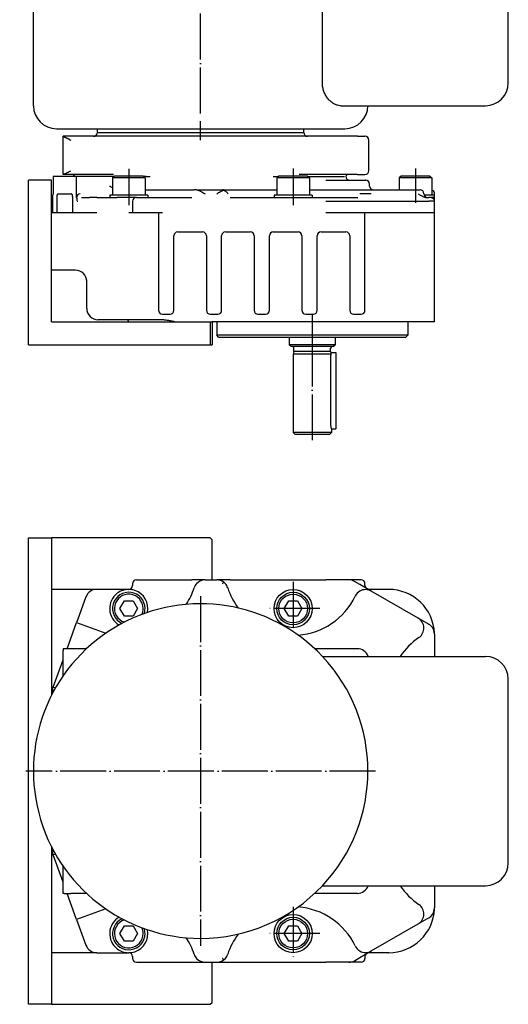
# Model space of a CAD drawing. Header units: inches. Extents: x -410 to 301, y -895 to 257.
# Tile 29 of 32: x -209 to -81, y -258 to 0. Entities that reach past the tile are written whole.
import ezdxf

# ---------------------------------------------------------------- set-up
doc = ezdxf.new("R2010")
doc.units = ezdxf.units.IN
doc.linetypes.add('DOT_CENTER', pattern=[14, 12, -1, 0, -1])
doc.layers.add('1', color=7, linetype='Continuous')

# ---------------------------------------------------------------- blocks, each defined once
blk = doc.blocks.new('20W_30W_Motor__25', base_point=(-205.25, -240.25))
at = {"color": 7, "linetype": 'Continuous'}
for p, q in [((-129.66, -166.5), (-87, -166.5)), ((-81, -220.5), (-81, -172.5)), ((-129.66, -226.5), (-87, -226.5))]:
    blk.add_line(p, q, dxfattribs=at)
for centre, radius, start, end in [((-161.5, -196.5), 43.75, 43.2918, 270), ((-161.5, -196.5), 43.75, 316.7082, 43.2918), ((-87, -172.5), 6, 0, 90), ((-87, -220.5), 6, 270, 0), ((-161.5, -196.5), 43.75, 270, 316.7082)]:
    blk.add_arc(centre, radius, start, end, dxfattribs=at)
at = {"layer": '1', "color": 2, "linetype": 'DOT_CENTER'}
for p, q in [((-161.5, -150.75), (-161.5, -242.25)), ((-115.75, -196.5), (-207.25, -196.5))]:
    blk.add_line(p, q, dxfattribs=at)
blk = doc.blocks.new('001_G21_BF_B3_20W_30W_Motor_verschmolzen__26', base_point=(-206.5, -257.5))
at = {"color": 7, "linetype": 'Continuous'}
for p, q in [((-206.5, -257.5), (-206.5, -135.5)), ((-206.5, -135.5), (-200.5, -135.5)), ((-200.5, -135.5), (-200.5, -149)), ((-159, -135.5), (-200.5, -135.5)), ((-158.5, -136), (-159, -135.5)), ((-158.5, -146.5), (-158.5, -136)), ((-178.3, -146.5), (-163.8, -146.5)), ((-160.33, -146.5), (-163.8, -146.5)), ((-160.33, -146.5), (-157.27, -146.5)), ((-153.8, -146.5), (-157.27, -146.5)), ((-153.8, -146.5), (-128.75, -146.5)), ((-122.75, -146.5), (-128.75, -146.5)), ((-119.5, -146.5), (-122.75, -146.5)), ((-200.5, -149), (-200.5, -176.67)), ((-188.69, -149), (-200.5, -149)), ((-180.3, -149), (-188.69, -149)), ((-179.3, -147.5), (-179.3, -148)), ((-119.85, -147.71), (-121.25, -146.9)), ((-116.85, -149.45), (-119.85, -147.71)), ((-118.5, -148), (-118.5, -147.5)), ((-112.3, -149), (-117.5, -149)), ((-191.51, -150.97), (-193.61, -156.74)), ((-104.59, -156.52), (-116.85, -149.45)), ((-182.61, -154), (-181.45, -152)), ((-181.45, -156), (-182.61, -154)), ((-181.45, -152), (-179.15, -152)), ((-179.15, -152), (-177.99, -154)), ((-177.99, -154), (-179.15, -156)), ((-139.61, -154), (-138.45, -152)), ((-138.45, -156), (-139.61, -154)), ((-138.45, -152), (-136.15, -152)), ((-136.15, -152), (-134.99, -154)), ((-134.99, -154), (-136.15, -156)), ((-193.61, -156.74), (-193.95, -157.68)), ((-179.15, -156), (-181.45, -156)), ((-136.15, -156), (-138.45, -156)), ((-102.3, -157.85), (-104.59, -156.52)), ((-196.43, -164.5), (-193.95, -157.68)), ((-193.95, -157.68), (-193.01, -158.02)), ((-193.01, -158.02), (-186.31, -160.46)), ((-101.8, -158.13), (-102.3, -157.85)), ((-100.3, -160.73), (-100.3, -164.2)), ((-197.23, -164.5), (-197.5, -164.5)), ((-197.5, -164.5), (-197.5, -164.96)), ((-195.5, -164.5), (-197.23, -164.5)), ((-191.33, -164.5), (-195.5, -164.5)), ((-120.5, -164.5), (-131.67, -164.5)), ((-100.3, -164.2), (-100.3, -166.5)), ((-197.5, -171.64), (-197.5, -164.96)), ((-200.11, -174.6), (-197.5, -167.43)), ((-200.3, -175.13), (-200.11, -174.6)), ((-199.5, -174.82), (-200.11, -174.6)), ((-200.3, -175.13), (-200.3, -175.59)), ((-200.3, -176.29), (-200.3, -175.59)), ((-200.5, -216.33), (-200.5, -244)), ((-200.3, -217.41), (-200.3, -216.71)), ((-200.3, -217.41), (-200.3, -217.87)), ((-200.3, -217.87), (-200.11, -218.4)), ((-200.11, -218.4), (-199.5, -218.18)), ((-197.5, -225.57), (-200.11, -218.4)), ((-197.5, -228.04), (-197.5, -221.36)), ((-100.3, -226.5), (-100.3, -228.8)), ((-197.5, -228.5), (-197.5, -228.04)), ((-197.23, -228.5), (-197.5, -228.5)), ((-197.23, -228.5), (-195.5, -228.5)), ((-193.95, -235.32), (-196.43, -228.5)), ((-191.33, -228.5), (-195.5, -228.5)), ((-120.5, -228.5), (-131.67, -228.5)), ((-100.3, -228.8), (-100.3, -232.27)), ((-186.31, -232.54), (-193.01, -234.98)), ((-193.01, -234.98), (-193.95, -235.32)), ((-193.95, -235.32), (-193.61, -236.26)), ((-193.61, -236.26), (-191.51, -242.03)), ((-116.85, -243.55), (-104.59, -236.48)), ((-104.59, -236.48), (-102.3, -235.15)), ((-102.3, -235.15), (-101.8, -234.87)), ((-182.61, -239), (-181.45, -237)), ((-181.45, -241), (-182.61, -239)), ((-181.45, -237), (-179.15, -237)), ((-179.15, -237), (-177.99, -239)), ((-177.99, -239), (-179.15, -241)), ((-139.61, -239), (-138.45, -237)), ((-138.45, -241), (-139.61, -239)), ((-138.45, -237), (-136.15, -237)), ((-136.15, -237), (-134.99, -239)), ((-134.99, -239), (-136.15, -241)), ((-179.15, -241), (-181.45, -241)), ((-136.15, -241), (-138.45, -241)), ((-200.5, -244), (-200.5, -257.5)), ((-188.69, -244), (-200.5, -244)), ((-188.69, -244), (-180.3, -244)), ((-119.85, -245.29), (-116.85, -243.55)), ((-112.3, -244), (-117.5, -244)), ((-179.3, -245), (-179.3, -245.5)), ((-178.3, -246.5), (-163.8, -246.5)), ((-163.8, -246.5), (-160.33, -246.5)), ((-160.33, -246.5), (-157.27, -246.5)), ((-158.5, -257), (-158.5, -246.5)), ((-157.27, -246.5), (-153.8, -246.5)), ((-153.8, -246.5), (-128.75, -246.5)), ((-122.75, -246.5), (-128.75, -246.5)), ((-119.5, -246.5), (-122.75, -246.5)), ((-121.25, -246.1), (-119.85, -245.29)), ((-118.5, -245), (-118.5, -245.5)), ((-159, -257.5), (-158.5, -257)), ((-200.5, -257.5), (-206.5, -257.5)), ((-200.5, -257.5), (-159, -257.5))]:
    blk.add_line(p, q, dxfattribs=at)
for centre, radius in [((-137.3, -154), 5), ((-137.3, -154), 4.25), ((-137.3, -154), 3.75), ((-137.3, -239), 5), ((-137.3, -239), 4.25), ((-137.3, -239), 3.75)]:
    blk.add_circle(centre, radius, dxfattribs=at)
for centre, radius, start, end in [((-178.3, -147.5), 1, 90, 180), ((-160.33, -149.5), 3, 90, 138.1897), ((-157.27, -149.5), 3, 52.7385, 90), ((-122.75, -149.5), 3, 60, 90), ((-119.5, -147.5), 1, 0, 90), ((-188.69, -152), 3, 90, 160), ((-180.3, -154), 5, 90, 126.8699), ((-180.3, -148), 1, 270, 0), ((-180.3, -154), 5, 71.8051, 90), ((-180.3, -154), 5, 348.2471, 71.8051), ((-180.3, -143), 18, 326.5825, 341.9695), ((-160.33, -149.5), 3, 150, 161.9695), ((-160.33, -149.5), 3, 138.1897, 150), ((-157.27, -149.5), 3, 30, 52.7385), ((-157.27, -149.5), 3, 18.0305, 30), ((-137.3, -143), 18, 198.0305, 217.1678), ((-118.35, -152.04), 3, 60, 120), ((-117.5, -148), 1, 180, 217.8621), ((-117.5, -148), 1, 262.1379, 270), ((-112.3, -161), 12, 2.5577, 90), ((-180.3, -154), 5, 126.8699, 239.4776), ((-180.3, -154), 4.25, 0, 245.74), ((-180.3, -154), 3.75, 0, 252.0276), ((-137.3, -143), 18, 274.1543, 334.4889), ((-118.35, -152.04), 3, 120, 154.4889), ((-180.3, -154), 3.75, 335.6971, 0), ((-180.3, -154), 4.25, 341.9847, 0), ((-106.09, -159.12), 3, 304.1527, 60), ((-103.3, -160.73), 3, 48.1897, 60), ((-103.3, -160.73), 3, 0, 48.1897), ((-94.3, -176.5), 18, 124.1527, 146.251), ((-120.5, -167.5), 3, 19.4712, 90), ((-120.5, -225.5), 3, 270, 340.5288), ((-94.3, -216.5), 18, 213.749, 235.8473), ((-106.09, -233.88), 3, 300, 55.8473), ((-137.3, -250), 18, 25.5111, 85.8457), ((-112.3, -232), 12, 270, 357.4423), ((-103.3, -232.27), 3, 311.8103, 0), ((-180.3, -239), 5, 120.5224, 233.1301), ((-180.3, -239), 4.25, 114.26, 0), ((-180.3, -239), 3.75, 107.9724, 0), ((-103.3, -232.27), 3, 300, 311.8103), ((-180.3, -239), 5, 288.1949, 11.7529), ((-180.3, -239), 3.75, 0, 24.3029), ((-180.3, -239), 4.25, 0, 18.0153), ((-137.3, -250), 18, 142.8322, 161.9695), ((-188.69, -241), 3, 200, 270), ((-180.3, -250), 18, 18.0305, 33.4175), ((-180.3, -239), 5, 233.1301, 270), ((-180.3, -239), 5, 270, 288.1949), ((-180.3, -245), 1, 0, 90), ((-160.33, -243.5), 3, 198.0305, 210), ((-157.27, -243.5), 3, 330, 341.9695), ((-118.35, -240.96), 3, 205.5111, 240), ((-118.35, -240.96), 3, 240, 300), ((-117.5, -245), 1, 142.1379, 180), ((-117.5, -245), 1, 90, 97.8621), ((-178.3, -245.5), 1, 180, 270), ((-160.33, -243.5), 3, 210, 221.8103), ((-160.33, -243.5), 3, 221.8103, 270), ((-157.27, -243.5), 3, 270, 307.2615), ((-157.27, -243.5), 3, 307.2615, 330), ((-122.75, -243.5), 3, 270, 300), ((-119.5, -245.5), 1, 270, 0)]:
    blk.add_arc(centre, radius, start, end, dxfattribs=at)
for points, knots in [([(-155.76, -147.5), (-155.73, -147.47), (-155.68, -147.4), (-155.6, -147.3), (-155.53, -147.21), (-155.48, -147.14), (-155.45, -147.11)], [0, 0, 0, 0, 0.1256506, 0.2503894, 0.372824, 0.4945172, 0.4945172, 0.4945172, 0.4945172]), ([(-155.45, -245.89), (-155.48, -245.86), (-155.53, -245.79), (-155.6, -245.7), (-155.68, -245.6), (-155.73, -245.53), (-155.76, -245.5)], [0, 0, 0, 0, 0.1220188, 0.2441278, 0.3688662, 0.4945172, 0.4945172, 0.4945172, 0.4945172])]:
    blk.add_open_spline(points, degree=3, knots=knots, dxfattribs=at)
at = {"layer": '1', "color": 2, "linetype": 'DOT_CENTER'}
for p, q in [((-137.3, -147), (-137.3, -161)), ((-130.3, -154), (-144.3, -154)), ((-137.3, -232), (-137.3, -246)), ((-130.3, -239), (-144.3, -239))]:
    blk.add_line(p, q, dxfattribs=at)
blk = doc.blocks.new('001_G21_BF_B3_20W_30W_Motor_verschmolzen__27', base_point=(-206.5, -257.5))
for name, p in [('001_G21_BF_B3_20W_30W_Motor_verschmolzen__26', (-206.5, -257.5)), ('20W_30W_Motor__25', (-205.25, -240.25))]:
    blk.add_blockref(name, p)
blk = doc.blocks.new('DraufsichtA', base_point=(-143.75, -196.5))
blk.add_blockref('001_G21_BF_B3_20W_30W_Motor_verschmolzen__27', (-206.5, -257.5))
blk = doc.blocks.new('001_G21_BF_B3_20W_30W_Motor_verschmolzen__37', base_point=(-206.5, -108.5))
at = {"color": 7, "linetype": 'Continuous'}
for p, q in [((-197.5, -30.56), (-197.5, -30.5)), ((-195.5, -30.5), (-197.5, -30.5)), ((-197.5, -40.42), (-197.5, -30.56)), ((-189.5, -30.5), (-195.5, -30.5)), ((-133.5, -30.5), (-189.5, -30.5)), ((-188.5, -29.5), (-161.5, -29.5)), ((-161.5, -29.5), (-134.5, -29.5)), ((-120.5, -30.5), (-133.5, -30.5)), ((-120.5, -30.5), (-118.5, -30.5)), ((-117.5, -39.5), (-117.5, -31.5)), ((-200.11, -41), (-200.11, -45.5)), ((-194.5, -41), (-200.11, -41)), ((-197.5, -40.5), (-197.5, -40.42)), ((-195.5, -40.5), (-197.5, -40.5)), ((-195, -40.5), (-195.5, -40.5)), ((-184.27, -40.5), (-195, -40.5)), ((-193.95, -41), (-194.5, -41)), ((-184.15, -41), (-193.95, -41)), ((-193.95, -46.5), (-193.95, -41)), ((-184.15, -41), (-184.55, -41.4)), ((-184.05, -40.9), (-184.15, -41)), ((-176.55, -40.9), (-184.05, -40.9)), ((-176.55, -40.9), (-176.45, -41)), ((-176.45, -41), (-176.05, -41.4)), ((-175.71, -41), (-176.45, -41)), ((-175.71, -41), (-174.69, -41)), ((-142.5, -41), (-141.15, -41)), ((-141.05, -40.9), (-141.55, -41.4)), ((-133.55, -40.9), (-141.05, -40.9)), ((-123, -40.5), (-135.69, -40.5)), ((-133.55, -40.9), (-133.05, -41.4)), ((-133.45, -41), (-129.65, -41)), ((-129.65, -41), (-124.06, -41)), ((-124.06, -41), (-123.89, -41)), ((-120.5, -40.5), (-123, -40.5)), ((-120.5, -40.5), (-118.5, -40.5)), ((-109.05, -40.9), (-109.55, -41.4)), ((-101.55, -40.9), (-109.05, -40.9)), ((-101.55, -40.9), (-101.05, -41.4)), ((-206.5, -85), (-206.5, -42)), ((-200.5, -42), (-206.5, -42)), ((-200.5, -50.5), (-200.5, -42)), ((-184.55, -41.4), (-184.55, -45.9)), ((-176.05, -41.4), (-184.55, -41.4)), ((-176.05, -41.4), (-176.05, -44.5)), ((-133.05, -41.4), (-141.55, -41.4)), ((-141.55, -41.4), (-141.55, -44.5)), ((-133.05, -41.4), (-133.05, -45.9)), ((-128.77, -42), (-123.17, -42)), ((-123.17, -42), (-122.5, -42)), ((-122.5, -42), (-118.3, -42)), ((-117.3, -43.5), (-117.3, -43)), ((-101.05, -41.4), (-109.55, -41.4)), ((-109.55, -41.4), (-109.55, -44.5)), ((-101.05, -41.4), (-101.05, -44.53)), ((-198.74, -45.5), (-195.32, -45.5)), ((-185.3, -45.9), (-185.3, -46.5)), ((-184.55, -45.9), (-185.3, -45.9)), ((-180.3, -45.9), (-184.55, -45.9)), ((-176.05, -45.9), (-180.3, -45.9)), ((-176.05, -44.5), (-175.37, -44.5)), ((-176.05, -44.5), (-176.05, -45.9)), ((-175.3, -45.9), (-176.05, -45.9)), ((-175.37, -44.5), (-174.69, -44.5)), ((-175.3, -45.9), (-175.3, -46.5)), ((-174.69, -44.5), (-163.18, -44.5)), ((-162.57, -44.5), (-163.18, -44.5)), ((-162.57, -44.5), (-155.76, -44.5)), ((-155.76, -44.5), (-142.5, -44.5)), ((-142.5, -44.5), (-141.55, -44.5)), ((-142.3, -45.9), (-142.3, -46.5)), ((-141.55, -45.9), (-142.3, -45.9)), ((-141.55, -44.5), (-141.55, -45.9)), ((-137.3, -45.9), (-141.55, -45.9)), ((-133.05, -45.9), (-137.3, -45.9)), ((-133.05, -44.5), (-130.4, -44.5)), ((-132.3, -45.9), (-133.05, -45.9)), ((-132.3, -45.9), (-132.3, -46.5)), ((-130.4, -44.5), (-129.03, -44.5)), ((-129.03, -44.5), (-117.35, -44.5)), ((-116.85, -45.5), (-119.85, -45.5)), ((-117.35, -44.5), (-116.3, -44.5)), ((-116.3, -44.5), (-109.55, -44.5)), ((-109.55, -44.5), (-105.09, -44.5)), ((-105.09, -44.5), (-104.09, -44.5)), ((-101.05, -45.9), (-103.01, -45.9)), ((-101.05, -44.53), (-101.05, -45.9)), ((-100.3, -45.9), (-101.05, -45.9)), ((-100.3, -45.9), (-100.3, -45.5)), ((-100.3, -46.5), (-100.3, -45.9)), ((-200.3, -46.4), (-200.3, -50.5)), ((-199.08, -50.5), (-199.08, -46.5)), ((-194.98, -50.5), (-194.98, -46.5)), ((-192.67, -46.5), (-190.57, -46.5)), ((-188.69, -46.5), (-190.57, -46.5)), ((-188.69, -46.5), (-185.3, -46.5)), ((-185.3, -46.5), (-183.3, -46.5)), ((-180.3, -46.5), (-183.3, -46.5)), ((-178.3, -46.5), (-180.3, -46.5)), ((-179.3, -47.5), (-179.3, -50.5)), ((-178.3, -46.5), (-175.3, -46.5)), ((-175.3, -46.5), (-164.13, -46.5)), ((-164.13, -46.5), (-163.8, -46.5)), ((-153.8, -46.5), (-153.47, -46.5)), ((-153.47, -46.5), (-142.3, -46.5)), ((-142.3, -46.5), (-132.3, -46.5)), ((-132.3, -46.5), (-122.75, -46.5)), ((-128.75, -47.5), (-127.25, -47.5)), ((-127.25, -47.5), (-122.75, -47.5)), ((-122.75, -46.5), (-121.96, -46.5)), ((-122.75, -47.5), (-121.25, -47.5)), ((-121.96, -46.5), (-121.75, -46.5)), ((-121.75, -46.5), (-120.35, -46.5)), ((-121.25, -47.5), (-119.85, -47.5)), ((-119.85, -47.5), (-101.8, -47.5)), ((-102.3, -46.5), (-102.09, -46.5)), ((-102.09, -46.5), (-101.8, -46.5)), ((-101.3, -46.5), (-101.8, -46.5)), ((-100.3, -47.5), (-101.8, -47.5)), ((-100.3, -46.5), (-101.3, -46.5)), ((-100.3, -47.5), (-100.3, -46.5)), ((-100.3, -50.5), (-100.3, -47.5)), ((-200.3, -50.5), (-200.5, -50.5)), ((-200.5, -65.5), (-200.5, -50.5)), ((-199.08, -50.5), (-200.3, -50.5)), ((-194.98, -50.5), (-199.08, -50.5)), ((-191.51, -50.5), (-194.98, -50.5)), ((-188.69, -50.5), (-191.51, -50.5)), ((-179.3, -50.5), (-180.3, -50.5)), ((-178.3, -50.5), (-179.3, -50.5)), ((-172.5, -50.5), (-178.3, -50.5)), ((-171.5, -50.5), (-172.5, -50.5)), ((-172.5, -50.5), (-172.5, -76)), ((-127.25, -50.5), (-128.75, -50.5)), ((-118.5, -50.5), (-127.25, -50.5)), ((-101.8, -50.5), (-118.5, -50.5)), ((-118.5, -76), (-118.5, -50.5)), ((-100.3, -50.5), (-101.8, -50.5)), ((-100.3, -79), (-100.3, -50.5)), ((-168.5, -76), (-168.5, -56.5)), ((-167.5, -55.5), (-161, -55.5)), ((-160, -56.5), (-160, -76)), ((-156, -76), (-156, -56.5)), ((-155, -55.5), (-148.5, -55.5)), ((-147.5, -56.5), (-147.5, -76)), ((-143.5, -76), (-143.5, -56.5)), ((-142.5, -55.5), (-136, -55.5)), ((-135, -56.5), (-135, -76)), ((-131, -76), (-131, -56.5)), ((-130, -55.5), (-123.5, -55.5)), ((-122.5, -56.5), (-122.5, -76)), ((-200.5, -79), (-200.5, -65.5)), ((-194.3, -65.5), (-200.5, -65.5)), ((-191.3, -68.5), (-191.3, -67.99)), ((-191.3, -75.5), (-191.3, -68.5)), ((-171.5, -77), (-169.5, -77)), ((-159, -77), (-157, -77)), ((-146.5, -77), (-144.5, -77)), ((-134, -77), (-132, -77)), ((-121.5, -77), (-119.5, -77)), ((-200.5, -79), (-180.3, -79)), ((-180.8, -78.5), (-188.3, -78.5)), ((-173.5, -78.5), (-180.8, -78.5)), ((-180.3, -79), (-168.3, -79)), ((-173.5, -78.41), (-173.5, -78.5)), ((-171.8, -78.5), (-173.5, -78.5)), ((-168.3, -79), (-159, -79)), ((-159, -79), (-159, -85)), ((-159, -79), (-158.5, -79)), ((-158.5, -79), (-158.5, -85)), ((-157.3, -79), (-158.5, -79)), ((-107.3, -79), (-157.3, -79)), ((-157.3, -79), (-157.3, -82.5)), ((-107.3, -79), (-107.3, -82.5)), ((-100.3, -79), (-107.3, -79)), ((-156.8, -83), (-157.3, -82.5)), ((-107.3, -82.5), (-157.3, -82.5)), ((-156.8, -83), (-138.3, -83)), ((-138.3, -83), (-138.3, -85)), ((-138.3, -83), (-126.3, -83)), ((-126.3, -83), (-107.8, -83)), ((-126.3, -83), (-126.3, -85)), ((-107.8, -83), (-107.3, -82.5)), ((-206.5, -85), (-159, -85)), ((-159, -85), (-158.5, -85)), ((-137.8, -85.5), (-138.3, -85)), ((-126.3, -85), (-138.3, -85)), ((-137.5, -85.5), (-137.8, -85.5)), ((-127.1, -85.5), (-137.5, -85.5)), ((-137.1, -86.75), (-137.3, -87.5)), ((-137.3, -87.5), (-137.3, -108)), ((-127.43, -87.5), (-137.3, -87.5)), ((-137.1, -86.75), (-137.1, -85.9)), ((-127.5, -86.75), (-137.1, -86.75)), ((-127.5, -86.75), (-127.5, -85.9)), ((-127.5, -86.75), (-127.43, -87)), ((-127.43, -87), (-126.1, -87)), ((-126.8, -85.5), (-127.1, -85.5)), ((-126.8, -85.5), (-126.3, -85)), ((-126.1, -87), (-126.1, -107)), ((-127.53, -88.5), (-127.53, -105.5)), ((-136.8, -108.5), (-137.3, -108)), ((-127.3, -108), (-137.3, -108)), ((-127.8, -108.5), (-127.3, -108)), ((-127.3, -107), (-127.3, -108)), ((-127.3, -107), (-126.1, -107)), ((-127.8, -108.5), (-136.8, -108.5))]:
    blk.add_line(p, q, dxfattribs=at)
for centre, radius, start, end in [((-189.5, -29.5), 1, 270, 0), ((-133.5, -29.5), 1, 180, 270), ((-118.5, -31.5), 1, 0, 90), ((-195, -41), 0.5, 0, 90), ((-123, -41), 0.5, 90, 180), ((-122.5, -41), 1, 180, 270), ((-118.5, -39.5), 1, 270, 0), ((-118.3, -43), 1, 0, 90), ((-116.3, -43.5), 1, 180, 270), ((-104.09, -45.5), 1, 0, 90), ((-102.09, -45.5), 1, 180, 270), ((-101.3, -45.5), 1, 59.8451, 75.5225), ((-101.3, -45.5), 1, 0, 59.8451), ((-178.3, -47.5), 1, 90, 180), ((-101.3, -47.5), 1, 70.8355, 90), ((-101.3, -47.5), 1, 48.4467, 70.8355), ((-101.3, -47.5), 1, 0, 48.4467), ((-167.5, -56.5), 1, 90, 180), ((-161, -56.5), 1, 0, 90), ((-155, -56.5), 1, 90, 180), ((-148.5, -56.5), 1, 0, 90), ((-142.5, -56.5), 1, 90, 180), ((-136, -56.5), 1, 0, 90), ((-130, -56.5), 1, 90, 180), ((-123.5, -56.5), 1, 0, 90), ((-194.3, -68.5), 3, 0, 90), ((-188.3, -75.5), 3, 180, 225), ((-171.5, -76), 1, 180, 270), ((-169.5, -76), 1, 270, 0), ((-159, -76), 1, 180, 270), ((-157, -76), 1, 270, 0), ((-146.5, -76), 1, 180, 270), ((-144.5, -76), 1, 270, 0), ((-134, -76), 1, 180, 270), ((-132, -76), 1, 270, 0), ((-121.5, -76), 1, 180, 270), ((-119.5, -76), 1, 270, 0), ((-188.3, -75.5), 3, 225, 270), ((-180.8, -79), 0.5, 0, 90), ((-137.5, -85.9), 0.4, 0, 90), ((-127.1, -85.9), 0.4, 90, 180)]:
    blk.add_arc(centre, radius, start, end, dxfattribs=at)
for points, knots in [([(-197.23, -30.66), (-197.24, -30.65), (-197.27, -30.64), (-197.3, -30.63), (-197.33, -30.62), (-197.36, -30.61), (-197.4, -30.6), (-197.43, -30.59), (-197.45, -30.58), (-197.47, -30.57), (-197.48, -30.57), (-197.49, -30.56), (-197.5, -30.56)], [0, 0, 0, 0, 0.0377981, 0.0709125, 0.1012159, 0.1418183, 0.1774075, 0.2127328, 0.230464, 0.2481952, 0.2660173, 0.2836611, 0.2836611, 0.2836611, 0.2836611]), ([(-197.23, -30.66), (-197.21, -30.66), (-197.17, -30.67), (-197.12, -30.69), (-197.06, -30.71), (-196.98, -30.74), (-196.89, -30.78), (-196.78, -30.83), (-196.67, -30.87), (-196.56, -30.92), (-196.45, -30.98), (-196.31, -31.05), (-196.13, -31.14), (-195.92, -31.26), (-195.71, -31.38), (-195.57, -31.46), (-195.5, -31.5)], [0, 0, 0, 0, 0.061604, 0.120376, 0.18713, 0.240697, 0.360714, 0.481398, 0.608346, 0.722427, 0.842804, 0.963892, 1.205841, 1.447696, 1.689521, 1.930773, 1.930773, 1.930773, 1.930773]), ([(-197.5, -40.42), (-197.41, -40.4), (-197.23, -40.35), (-196.97, -40.26), (-196.72, -40.15), (-196.47, -40.03), (-196.22, -39.91), (-195.98, -39.77), (-195.74, -39.64), (-195.58, -39.55), (-195.5, -39.5)], [0, 0, 0, 0, 0.277465, 0.551593, 0.825268, 1.102845, 1.385322, 1.656109, 1.93249, 2.208844, 2.208844, 2.208844, 2.208844]), ([(-185.33, -43.5), (-185.25, -43.55), (-185.08, -43.65), (-184.87, -43.77), (-184.69, -43.87), (-184.6, -43.92), (-184.55, -43.95)], [0, 0, 0, 0, 0.2874192, 0.580991, 0.7392761, 0.8981421, 0.8981421, 0.8981421, 0.8981421]), ([(-200.3, -46.4), (-200.27, -46.35), (-200.21, -46.23), (-200.15, -46.02), (-200.11, -45.77), (-200.11, -45.59), (-200.11, -45.5)], [0, 0, 0, 0, 0.1744998, 0.3967078, 0.6546265, 0.9314701, 0.9314701, 0.9314701, 0.9314701]), ([(-199.08, -46.5), (-199.08, -46.41), (-199.07, -46.25), (-199.04, -46.01), (-198.99, -45.8), (-198.92, -45.65), (-198.84, -45.53), (-198.77, -45.51), (-198.74, -45.5)], [0, 0, 0, 0, 0.259081, 0.50267, 0.716791, 0.890781, 1.020336, 1.115189, 1.115189, 1.115189, 1.115189]), ([(-194.98, -46.35), (-194.99, -46.28), (-195, -46.13), (-195.03, -45.93), (-195.09, -45.75), (-195.15, -45.62), (-195.22, -45.52), (-195.29, -45.51), (-195.32, -45.5)], [0, 0, 0, 0, 0.2295777, 0.4408041, 0.6240742, 0.7726024, 0.884785, 0.9699776, 0.9699776, 0.9699776, 0.9699776]), ([(-193.01, -45.5), (-193.26, -45.57), (-193.77, -45.72), (-193.89, -46.24), (-193.95, -46.5)], [0, 0, 0, 0, 0.721376, 1.473919, 1.473919, 1.473919, 1.473919]), ([(-162.57, -44.5), (-162.53, -44.5), (-162.46, -44.5), (-162.32, -44.53), (-162.14, -44.58), (-161.94, -44.65), (-161.72, -44.75), (-161.39, -44.91), (-160.92, -45.16), (-160.53, -45.38), (-160.33, -45.5)], [0, 0, 0, 0, 0.106397, 0.224532, 0.423554, 0.65077, 0.878658, 1.125749, 1.773934, 2.468447, 2.468447, 2.468447, 2.468447]), ([(-157.27, -45.5), (-157.11, -45.41), (-156.8, -45.23), (-156.34, -44.97), (-155.9, -44.74), (-155.59, -44.63), (-155.45, -44.58)], [0, 0, 0, 0, 0.545183, 1.068125, 1.594322, 2.039852, 2.039852, 2.039852, 2.039852]), ([(-155.45, -44.58), (-155.47, -44.57), (-155.52, -44.54), (-155.6, -44.52), (-155.68, -44.5), (-155.74, -44.5), (-155.76, -44.5)], [0, 0, 0, 0, 0.0750781, 0.1631933, 0.2487561, 0.3197887, 0.3197887, 0.3197887, 0.3197887]), ([(-155.45, -44.58), (-155.42, -44.59), (-155.36, -44.61), (-155.27, -44.65), (-155.18, -44.7), (-155.07, -44.77), (-154.94, -44.86), (-154.76, -45.01), (-154.58, -45.22), (-154.47, -45.41), (-154.42, -45.5)], [0, 0, 0, 0, 0.095089, 0.203172, 0.294736, 0.398093, 0.600012, 0.765726, 1.101121, 1.420479, 1.420479, 1.420479, 1.420479]), ([(-104.59, -45.5), (-104.5, -45.56), (-104.32, -45.68), (-104.05, -45.85), (-103.77, -46.02), (-103.49, -46.17), (-103.21, -46.3), (-102.96, -46.39), (-102.76, -46.45), (-102.61, -46.48), (-102.46, -46.5), (-102.35, -46.5), (-102.3, -46.5)], [0, 0, 0, 0, 0.323563, 0.645693, 0.968, 1.287354, 1.599964, 1.914795, 2.067428, 2.225239, 2.375204, 2.535632, 2.535632, 2.535632, 2.535632]), ([(-101.05, -44.8), (-101.01, -44.77), (-100.92, -44.72), (-100.84, -44.66), (-100.8, -44.64)], [0, 0, 0, 0, 0.1613892, 0.3040182, 0.3040182, 0.3040182, 0.3040182]), ([(-194.98, -46.5), (-194.98, -46.48), (-194.98, -46.43), (-194.98, -46.38), (-194.98, -46.35)], [0, 0, 0, 0, 0.0730787, 0.1458126, 0.1458126, 0.1458126, 0.1458126]), ([(-193.95, -46.5), (-193.94, -46.66), (-193.92, -46.95), (-193.84, -47.34), (-193.67, -47.46), (-193.61, -47.5)], [0, 0, 0, 0, 0.494392, 0.880283, 1.101041, 1.101041, 1.101041, 1.101041]), ([(-100.97, -46.56), (-100.96, -46.56), (-100.95, -46.56), (-100.91, -46.58), (-100.86, -46.6), (-100.79, -46.64), (-100.71, -46.69), (-100.66, -46.73), (-100.64, -46.75)], [0, 0, 0, 0, 0.0251152, 0.0525378, 0.1150633, 0.187079, 0.289301, 0.3906634, 0.3906634, 0.3906634, 0.3906634]), ([(-168.3, -79), (-168.59, -78.94), (-169.17, -78.82), (-169.9, -78.69), (-170.48, -78.6), (-170.92, -78.55), (-171.36, -78.51), (-171.65, -78.5), (-171.8, -78.5)], [0, 0, 0, 0, 0.891462, 1.769365, 2.21505, 2.654438, 3.095015, 3.541136, 3.541136, 3.541136, 3.541136]), ([(-127.43, -87.5), (-127.44, -87.58), (-127.47, -87.73), (-127.5, -87.98), (-127.53, -88.23), (-127.53, -88.41), (-127.53, -88.5)], [0, 0, 0, 0, 0.236155, 0.468833, 0.738753, 1.006984, 1.006984, 1.006984, 1.006984]), ([(-127.43, -87), (-127.43, -87.02), (-127.44, -87.07), (-127.44, -87.17), (-127.44, -87.32), (-127.43, -87.44), (-127.43, -87.5)], [0, 0, 0, 0, 0.0653829, 0.1307658, 0.3153116, 0.5002802, 0.5002802, 0.5002802, 0.5002802]), ([(-127.53, -105.5), (-127.53, -105.6), (-127.53, -105.79), (-127.5, -106.06), (-127.46, -106.32), (-127.42, -106.54), (-127.38, -106.72), (-127.34, -106.85), (-127.32, -106.93), (-127.31, -106.96), (-127.3, -106.99), (-127.3, -107), (-127.3, -107)], [0, 0, 0, 0, 0.288002, 0.578095, 0.822076, 1.070106, 1.23581, 1.404084, 1.448337, 1.492791, 1.507846, 1.5229, 1.5229, 1.5229, 1.5229])]:
    blk.add_open_spline(points, degree=3, knots=knots, dxfattribs=at)
at = {"layer": '1', "color": 2, "linetype": 'DOT_CENTER'}
for p, q in [((-180.3, -39), (-180.3, -48.5)), ((-137.3, -38.9), (-137.3, -48.5)), ((-105.3, -38.9), (-105.3, -47.9)), ((-132.3, -77), (-132.3, -87.5)), ((-132.3, -83.9), (-132.3, -110.5))]:
    blk.add_line(p, q, dxfattribs=at)
blk = doc.blocks.new('20W_30W_Motor__38', base_point=(-205.25, -29.5))
at = {"color": 7, "linetype": 'Continuous'}
for p, q in [((-193.25, 108.5), (-161.5, 108.5)), ((-161.5, 108.5), (-129.75, 108.5)), ((-205.25, -22.5), (-205.25, 96.5)), ((-117.75, 37.5), (-117.75, 96.5)), ((-124.92, 37.5), (-117.75, 37.5)), ((-117.75, 37.5), (-87, 37.5)), ((-129.66, -16.5), (-129.66, 31.5)), ((-81, -16.5), (-81, 31.5)), ((-124.92, -22.5), (-117.75, -22.5)), ((-117.75, -22.5), (-87, -22.5)), ((-199.25, -28.5), (-188.5, -28.5)), ((-188.5, -29.5), (-188.5, -28.5)), ((-188.5, -28.5), (-161.5, -28.5)), ((-188.5, -29.5), (-161.5, -29.5)), ((-161.5, -28.5), (-134.5, -28.5)), ((-161.5, -29.5), (-134.5, -29.5)), ((-134.5, -28.5), (-123.75, -28.5)), ((-134.5, -29.5), (-134.5, -28.5))]:
    blk.add_line(p, q, dxfattribs=at)
for centre, radius, start, end in [((-193.25, 96.5), 12, 90, 180), ((-129.75, 96.5), 12, 0, 90), ((-87, 31.5), 6, 0, 90), ((-87, -16.5), 6, 270, 0), ((-199.25, -22.5), 6, 180, 270), ((-123.75, -22.5), 6, 270, 0)]:
    blk.add_arc(centre, radius, start, end, dxfattribs=at)
for points, knots in [([(-129.66, 31.5), (-129.66, 31.57), (-129.65, 31.7), (-129.64, 32.01), (-129.59, 32.45), (-129.49, 33), (-129.33, 33.54), (-129.13, 34.06), (-128.89, 34.57), (-128.6, 35.07), (-128.27, 35.52), (-127.83, 36.05), (-127.23, 36.61), (-126.59, 37.03), (-126.07, 37.27), (-125.69, 37.4), (-125.3, 37.48), (-125.05, 37.49), (-124.92, 37.5)], [0, 0, 0, 0, 0.203432, 0.406699, 0.924568, 1.522457, 2.092775, 2.594122, 3.19475, 3.781715, 4.333032, 4.870306, 5.849233, 6.76888, 7.152147, 7.588898, 7.969962, 8.343573, 8.343573, 8.343573, 8.343573]), ([(-124.92, -22.5), (-125.18, -22.48), (-125.7, -22.43), (-126.25, -22.2), (-126.62, -22), (-126.81, -21.88), (-127, -21.75), (-127.19, -21.61), (-127.38, -21.46), (-127.57, -21.29), (-127.74, -21.12), (-128.12, -20.73), (-128.63, -20.06), (-129.07, -19.22), (-129.33, -18.53), (-129.48, -18.01), (-129.59, -17.47), (-129.64, -17.03), (-129.65, -16.7), (-129.66, -16.57), (-129.66, -16.5)], [0, 0, 0, 0, 0.765035, 1.572189, 1.778749, 2.011848, 2.229594, 2.475188, 2.730075, 2.962875, 3.216469, 3.473718, 4.583454, 5.748583, 6.279917, 6.82015, 7.343823, 7.935904, 8.138372, 8.341002, 8.341002, 8.341002, 8.341002])]:
    blk.add_open_spline(points, degree=3, knots=knots, dxfattribs=at)
at = {"layer": '1', "color": 2, "linetype": 'DOT_CENTER'}
for p, q in [((-161.5, -24.5), (-161.5, 98.5)), ((-161.5, -31.5), (-161.5, -26.5))]:
    blk.add_line(p, q, dxfattribs=at)
blk = doc.blocks.new('001_G21_BF_B3_20W_30W_Motor_verschmolzen__39', base_point=(-206.5, -108.5))
for name, p in [('20W_30W_Motor__38', (-205.25, -29.5)), ('001_G21_BF_B3_20W_30W_Motor_verschmolzen__37', (-206.5, -108.5))]:
    blk.add_blockref(name, p)
blk = doc.blocks.new('VordansichtA', base_point=(-143.75, 0))
blk.add_blockref('001_G21_BF_B3_20W_30W_Motor_verschmolzen__39', (-206.5, -108.5))

msp = doc.modelspace()

# ---------------------------------------------------------------- block references
for name, p in [('VordansichtA', (-143.75, 0)), ('DraufsichtA', (-143.75, -196.5))]:
    msp.add_blockref(name, p)

doc.saveas('drawing.dxf')
